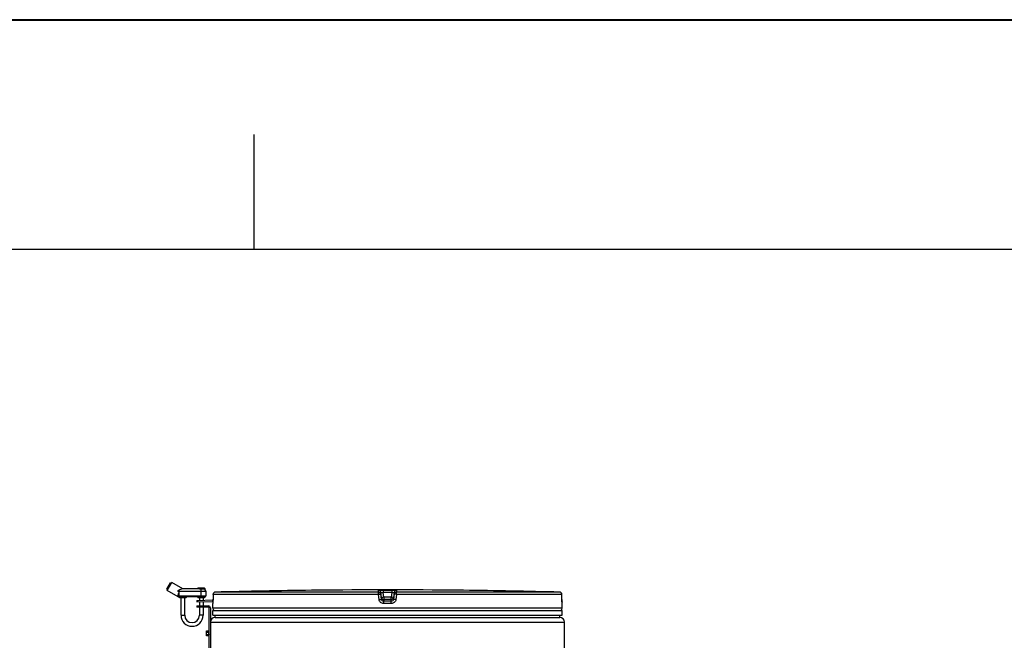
# Model space of a CAD drawing. Header units: millimetres. Extents: x 0 to 297, y 0 to 210.
# Tile 18 of 35: x 64 to 107, y 183 to 210. Entities that reach past the tile are written whole.
import ezdxf

# ---------------------------------------------------------------- set-up
doc = ezdxf.new("R2010")
doc.units = ezdxf.units.MM
doc.header["$LTSCALE"] = 16.335
doc.layers.get('0').update_dxf_attribs({"linetype": 'CONTINUOUS'})
doc.layers.add('01_GLOBAL', color=7, linetype='CONTINUOUS')

# ---------------------------------------------------------------- blocks, each defined once
blk = doc.blocks.new('MARGEA4_BL0', base_point=(148.514, 105.014))
at = {"color": 7, "linetype": 'Continuous'}
for p, q in [((297.014, 210.014), (0.014, 210.014)), ((74.264, 205.014), (74.264, 200.014)), ((287.014, 200.014), (10.014, 200.014))]:
    blk.add_line(p, q, dxfattribs=at)

msp = doc.modelspace()

# ---------------------------------------------------------------- linework, layer by layer
at = {"color": 7, "linetype": 'Continuous'}
for p, q in [((0, 210), (297, 210)), ((70.472, 185.24), (70.632, 185.517)), ((70.487, 185.185), (70.687, 185.531)), ((70.632, 185.517), (70.687, 185.531)), ((71.172, 185.251), (70.687, 185.531)), ((70.472, 185.24), (70.487, 185.185)), ((70.963, 184.91), (70.487, 185.185)), ((70.972, 185.136), (70.972, 185.176)), ((71.86, 185.251), (71.118, 185.251)), ((71.822, 185.251), (71.822, 185.271)), ((71.842, 185.291), (72.102, 185.291)), ((72.122, 185.238), (71.972, 185.238)), ((72.122, 185.271), (72.122, 185.238)), ((72.172, 185.151), (72.172, 184.945)), ((76.967, 185.192), (76.768, 185.19)), ((76.934, 185.192), (76.818, 185.19)), ((76.966, 185.192), (76.934, 185.192)), ((76.968, 185.192), (76.966, 185.192)), ((79.885, 185.192), (80.072, 185.192)), ((80.072, 185.192), (80.259, 185.192)), ((83.176, 185.192), (83.176, 185.192)), ((83.377, 185.19), (83.176, 185.192)), ((83.177, 185.192), (83.176, 185.192)), ((83.247, 185.191), (83.183, 185.192)), ((83.377, 185.19), (83.247, 185.191)), ((70.972, 184.911), (70.972, 184.997)), ((70.983, 184.905), (71.012, 184.905)), ((71.115, 184.905), (71.012, 184.905)), ((71.302, 184.865), (71.042, 184.865)), ((71.092, 184.105), (71.092, 184.865)), ((71.915, 184.905), (71.229, 184.905)), ((71.252, 184.105), (71.252, 184.865)), ((71.771, 184.75), (72.481, 184.769)), ((71.771, 184.75), (71.772, 184.69)), ((71.772, 184.69), (72.479, 184.709)), ((71.81, 184.752), (71.812, 184.692)), ((72.102, 184.865), (71.842, 184.865)), ((71.892, 184.865), (71.892, 184.754)), ((71.892, 184.694), (71.892, 184.513)), ((72.052, 184.865), (72.052, 184.758)), ((72.052, 184.698), (72.052, 184.513)), ((72.122, 184.886), (72.122, 184.885)), ((72.478, 184.658), (72.477, 184.649)), ((72.479, 184.691), (72.478, 184.679)), ((72.478, 184.679), (72.478, 184.668)), ((72.478, 184.668), (72.478, 184.658)), ((72.48, 184.72), (72.479, 184.705)), ((72.479, 184.705), (72.479, 184.691)), ((72.481, 184.768), (72.48, 184.751)), ((72.48, 184.751), (72.48, 184.735)), ((72.48, 184.735), (72.48, 184.72)), ((72.482, 185.012), (72.481, 184.787)), ((72.481, 184.787), (72.481, 184.768)), ((87.663, 184.787), (87.662, 185.012)), ((87.664, 184.77), (87.663, 184.787)), ((87.664, 184.758), (87.664, 184.775)), ((87.664, 184.743), (87.664, 184.762)), ((87.664, 184.728), (87.664, 184.746)), ((87.665, 184.713), (87.664, 184.731)), ((87.665, 184.7), (87.664, 184.716)), ((87.665, 184.688), (87.665, 184.703)), ((87.666, 184.676), (87.665, 184.69)), ((87.666, 184.666), (87.666, 184.679)), ((87.667, 184.657), (87.666, 184.669)), ((87.667, 184.649), (87.667, 184.659)), ((87.667, 184.644), (87.667, 184.651)), ((87.668, 184.641), (87.667, 184.646)), ((87.668, 184.637), (87.667, 184.643)), ((71.772, 184.513), (71.772, 184.453)), ((71.772, 184.513), (72.292, 184.513)), ((72.292, 184.453), (71.772, 184.453)), ((71.812, 184.513), (71.812, 184.453)), ((71.892, 184.453), (71.892, 184.105)), ((72.052, 184.453), (72.052, 184.105)), ((72.312, 182.113), (72.312, 184.433)), ((72.372, 184.433), (72.372, 182.113)), ((72.472, 184.409), (72.472, 184.611)), ((72.472, 184.109), (72.472, 184.309)), ((72.472, 184.309), (87.672, 184.309)), ((72.512, 184.309), (72.512, 184.313)), ((87.632, 184.309), (87.632, 184.313)), ((87.672, 184.409), (87.672, 184.611)), ((87.672, 184.109), (87.672, 184.309)), ((72.472, 184.109), (87.672, 184.109)), ((72.572, 184.009), (72.572, 184.109)), ((72.572, 184.009), (87.572, 184.009)), ((87.572, 184.009), (87.572, 184.109)), ((72.192, 183.204), (72.192, 183.422)), ((72.192, 183.422), (72.292, 183.422)), ((72.292, 183.423), (72.292, 183.203)), ((72.312, 183.423), (72.292, 183.423)), ((72.292, 183.204), (72.192, 183.204)), ((72.312, 183.203), (72.292, 183.203)), ((72.375, 183.25), (72.372, 183.259))]:
    msp.add_line(p, q, dxfattribs=at)
at = {"color": 9, "linetype": 'Continuous'}
for p, q in [((70.972, 185.151), (72.172, 185.151)), ((71.012, 185.113), (70.972, 185.136)), ((71.012, 184.905), (71.012, 185.113)), ((71.822, 185.271), (72.122, 185.271)), ((71.972, 184.886), (71.972, 185.238)), ((79.684, 185.112), (72.58, 185.112)), ((76.968, 185.192), (76.968, 185.192)), ((79.684, 185.112), (79.684, 185.19)), ((79.783, 185.024), (79.783, 185.102)), ((79.811, 184.878), (79.783, 185.102)), ((79.885, 185.192), (79.885, 185.091)), ((79.91, 184.891), (79.885, 185.091)), ((80.259, 185.091), (79.885, 185.091)), ((80.259, 185.091), (80.234, 184.891)), ((80.259, 185.192), (80.259, 185.091)), ((80.361, 185.102), (80.333, 184.878)), ((80.361, 185.102), (80.361, 185.024)), ((80.46, 185.19), (80.46, 185.112)), ((87.565, 185.112), (80.46, 185.112)), ((70.963, 184.91), (70.972, 184.911)), ((70.972, 184.945), (72.172, 184.945)), ((71.322, 184.885), (71.022, 184.885)), ((72.122, 184.885), (71.822, 184.885)), ((71.972, 184.906), (71.915, 184.905)), ((71.972, 184.886), (71.921, 184.885)), ((71.972, 184.906), (72.139, 184.906)), ((72.122, 184.886), (71.972, 184.886)), ((72.482, 185.012), (72.481, 184.787)), ((72.481, 184.787), (72.481, 184.787)), ((72.482, 185.012), (72.482, 185.012)), ((79.679, 185.012), (72.482, 185.012)), ((79.707, 184.787), (79.679, 185.012)), ((79.811, 184.799), (79.783, 185.024)), ((79.811, 184.878), (79.811, 184.799)), ((79.811, 184.878), (79.812, 184.871)), ((79.909, 184.79), (79.91, 184.79)), ((79.91, 184.891), (79.91, 184.711)), ((80.234, 184.891), (79.91, 184.891)), ((80.234, 184.79), (79.91, 184.79)), ((80.072, 184.711), (79.91, 184.711)), ((80.234, 184.711), (80.072, 184.711)), ((80.234, 184.711), (80.234, 184.891)), ((80.235, 184.79), (80.234, 184.79)), ((80.333, 184.878), (80.332, 184.871)), ((80.361, 185.024), (80.333, 184.799)), ((80.333, 184.799), (80.333, 184.878)), ((80.466, 185.012), (80.437, 184.787)), ((87.662, 185.012), (80.466, 185.012)), ((87.662, 185.012), (87.662, 185.012)), ((87.663, 184.787), (87.662, 185.012)), ((87.663, 184.787), (87.663, 184.787)), ((72.474, 184.611), (72.472, 184.611)), ((87.672, 184.409), (72.472, 184.409)), ((72.512, 184.313), (72.544, 184.313)), ((74.679, 184.313), (74.953, 184.313)), ((80.072, 184.611), (79.908, 184.611)), ((79.912, 184.313), (80.232, 184.313)), ((80.236, 184.611), (80.072, 184.611)), ((85.192, 184.313), (85.465, 184.313)), ((87.6, 184.313), (87.632, 184.313)), ((87.672, 184.611), (87.67, 184.611)), ((71.092, 184.105), (71.252, 184.105)), ((72.052, 184.105), (71.892, 184.105)), ((72.192, 183.422), (72.292, 183.422)), ((72.192, 183.368), (72.292, 183.368)), ((72.192, 183.365), (72.292, 183.365)), ((72.292, 183.259), (72.192, 183.259)), ((72.292, 183.256), (72.192, 183.256)), ((72.292, 183.204), (72.192, 183.204))]:
    msp.add_line(p, q, dxfattribs=at)
at = {"color": 7, "linetype": 'Continuous'}
for points in [[(72.477, 184.649), (72.477, 184.642), (72.477, 184.639), (72.476, 184.636), (72.476, 184.634), (72.476, 184.632), (72.476, 184.63), (72.476, 184.629), (72.476, 184.629)], [(87.668, 184.63), (87.668, 184.63), (87.668, 184.629), (87.669, 184.628), (87.669, 184.628), (87.668, 184.629), (87.668, 184.63), (87.668, 184.631), (87.668, 184.633), (87.668, 184.635), (87.668, 184.637)]]:
    msp.add_lwpolyline(points, dxfattribs=at)
for centre, radius, start, end in [((71.842, 185.271), 0.02, 90, 180), ((72.102, 185.271), 0.02, 0, 90), ((72.072, 185.151), 0.1, 0, 60), ((72.582, 185.012), 0.1, 91.4864, 179.6289), ((80.072, -103.641), 288.85, 90.65548, 91.48637), ((80.072, -103.641), 288.85, 89.3842, 90.6158), ((80.072, -103.645), 288.854, 88.51363, 89.34451), ((87.562, 185.012), 0.1, 0.4714, 88.5097), ((70.983, 184.945), 0.04, 239.999, 269.9988), ((71.012, 184.945), 0.04, 180, 270), ((71.002, 184.885), 0.02, 0, 90), ((71.042, 184.885), 0.02, 180, 270), ((71.302, 184.885), 0.02, 270, 360), ((71.342, 184.885), 0.02, 90, 180), ((71.802, 184.885), 0.02, 0, 90), ((71.842, 184.885), 0.02, 180, 270), ((72.102, 184.885), 0.02, 270, 360), ((72.142, 184.886), 0.02, 99.5941, 180), ((72.132, 184.945), 0.04, 279.5941, 360), ((72.572, 184.611), 0.1, 162.8745, 180), ((87.572, 184.611), 0.1, 0, 17.1257), ((72.292, 184.433), 0.08, 0, 90), ((72.292, 184.433), 0.02, 0, 90), ((72.572, 184.409), 0.1, 180, 235.7356), ((72.538, 184.313), 0.026, 148.6217, 180), ((87.572, 184.409), 0.1, 304.2644, 360), ((87.606, 184.313), 0.026, 0, 31.3783), ((71.572, 184.105), 0.48, 180, 360), ((71.572, 184.105), 0.32, 180, 360)]:
    msp.add_arc(centre, radius, start, end, dxfattribs=at)
at = {"color": 9, "linetype": 'Continuous'}
for centre, radius, start, end in [((72.582, 185.013), 0.0986, 111.8962, 113.7511), ((72.582, 185.011), 0.1, 106.3401, 111.8887), ((72.582, 185.011), 0.101, 102.4075, 106.3459), ((72.582, 185.011), 0.101, 98.984, 102.4091), ((72.582, 185.012), 0.0992, 91.5127, 99.0001), ((87.562, 185.012), 0.0992, 81.1124, 88.488), ((87.562, 185.011), 0.101, 79.4269, 81.1292), ((87.562, 185.011), 0.101, 73.8494, 79.4265), ((87.562, 185.011), 0.101, 72.2555, 73.8487), ((87.562, 185.012), 0.0993, 65.3172, 72.2695), ((87.562, 185.012), 0.0994, 58.4648, 65.2941), ((69.621, 184.785), 2.86, 357.7924, 358.4734), ((68.809, 184.807), 3.672, 358.4745, 359.4122), ((68.499, 184.811), 3.982, 359.3942, 359.6502), ((80.885, 177.081), 7.87, 97.1115, 97.4756), ((79.259, 177.081), 7.87, 82.5244, 82.8885), ((91.131, 184.804), 3.467, 180.2832, 182.0541), ((72.574, 184.611), 0.1, 169.2575, 179.9612), ((87.57, 184.611), 0.1, 0.0387, 10.746)]:
    msp.add_arc(centre, radius, start, end, dxfattribs=at)
at = {"color": 7, "linetype": 'Continuous'}
for points, knots in [([(70.972, 185.176), (70.995, 185.196), (71.037, 185.232), (71.093, 185.251), (71.118, 185.251)], [0, 0, 0, 0, 0.543934, 1, 1, 1, 1]), ([(70.972, 184.997), (70.972, 185.017), (70.984, 185.057), (71.002, 185.094), (71.012, 185.113)], [0, 0, 0, 0, 0.474484, 1, 1, 1, 1]), ([(71.972, 185.238), (71.952, 185.238), (71.914, 185.243), (71.877, 185.251), (71.86, 185.251)], [0, 0, 0, 0, 0.546892, 1, 1, 1, 1]), ([(72.375, 183.25), (72.374, 183.251), (72.373, 183.257), (72.373, 183.263), (72.372, 183.268)], [0, 0, 0, 0, 0.163378, 1, 1, 1, 1])]:
    msp.add_open_spline(points, degree=3, knots=knots, dxfattribs=at)
at = {"color": 9, "linetype": 'Continuous'}
for points in [[(72.482, 185.012), (72.482, 185.048), (72.509, 185.088), (72.542, 185.103)], [(79.684, 185.19), (79.728, 185.19), (79.778, 185.146), (79.783, 185.102)], [(79.684, 185.112), (79.728, 185.112), (79.778, 185.068), (79.783, 185.024)], [(80.46, 185.19), (80.416, 185.19), (80.367, 185.146), (80.361, 185.102)], [(80.361, 185.024), (80.367, 185.068), (80.416, 185.112), (80.46, 185.112)], [(87.662, 185.012), (87.662, 185.044), (87.642, 185.08), (87.614, 185.097)], [(70.972, 184.911), (70.978, 184.907), (70.985, 184.905), (70.992, 184.905)], [(79.91, 184.711), (79.866, 184.711), (79.817, 184.755), (79.811, 184.799)], [(80.333, 184.799), (80.328, 184.755), (80.278, 184.711), (80.234, 184.711)]]:
    msp.add_open_spline(points, degree=3, dxfattribs=at)
for points, knots in [([(79.679, 185.012), (79.679, 185.035), (79.677, 185.068), (79.683, 185.097), (79.681, 185.11), (79.684, 185.112)], [0, 0, 0, 0, 0.696171, 0.914588, 1, 1, 1, 1]), ([(79.684, 185.19), (79.684, 185.195), (79.715, 185.185), (79.746, 185.195), (79.814, 185.191), (79.86, 185.192), (79.885, 185.192)], [0, 0, 0, 0, 0.076793, 0.294399, 0.618544, 1, 1, 1, 1]), ([(79.783, 185.102), (79.783, 185.105), (79.8, 185.098), (79.815, 185.101), (79.849, 185.095), (79.872, 185.093), (79.885, 185.091)], [0, 0, 0, 0, 0.078331, 0.297814, 0.622419, 1, 1, 1, 1]), ([(80.259, 185.192), (80.285, 185.192), (80.33, 185.191), (80.398, 185.195), (80.429, 185.185), (80.46, 185.195), (80.46, 185.19)], [0, 0, 0, 0, 0.38169, 0.705926, 0.923307, 1, 1, 1, 1]), ([(80.259, 185.091), (80.272, 185.093), (80.295, 185.095), (80.329, 185.101), (80.345, 185.098), (80.361, 185.105), (80.361, 185.102)], [0, 0, 0, 0, 0.378196, 0.703407, 0.922257, 1, 1, 1, 1]), ([(80.466, 185.012), (80.466, 185.035), (80.467, 185.068), (80.461, 185.097), (80.463, 185.11), (80.46, 185.112)], [0, 0, 0, 0, 0.696141, 0.91458, 1, 1, 1, 1]), ([(71.229, 184.905), (71.21, 184.905), (71.172, 184.906), (71.134, 184.905), (71.115, 184.905)], [0, 0, 0, 0, 0.500003, 1, 1, 1, 1]), ([(71.115, 184.905), (71.117, 184.905), (71.121, 184.896), (71.121, 184.89), (71.121, 184.885)], [0, 0, 0, 0, 0.346151, 1, 1, 1, 1]), ([(71.223, 184.885), (71.206, 184.885), (71.172, 184.887), (71.138, 184.885), (71.121, 184.885)], [0, 0, 0, 0, 0.5, 1, 1, 1, 1]), ([(71.23, 184.905), (71.227, 184.905), (71.223, 184.896), (71.223, 184.89), (71.223, 184.885)], [0, 0, 0, 0, 0.346148, 1, 1, 1, 1]), ([(71.915, 184.905), (71.917, 184.905), (71.921, 184.896), (71.921, 184.89), (71.921, 184.885)], [0, 0, 0, 0, 0.346151, 1, 1, 1, 1]), ([(72.478, 184.675), (72.478, 184.659), (72.471, 184.645), (72.479, 184.611), (72.474, 184.611)], [0, 0, 0, 0, 0.737793, 1, 1, 1, 1]), ([(79.679, 185.012), (79.692, 185.014), (79.715, 185.017), (79.75, 185.018), (79.766, 185.026), (79.783, 185.021), (79.783, 185.024)], [0, 0, 0, 0, 0.377925, 0.702743, 0.921906, 1, 1, 1, 1]), ([(79.707, 184.787), (79.731, 184.79), (79.765, 184.798), (79.797, 184.795), (79.81, 184.801), (79.811, 184.799)], [0, 0, 0, 0, 0.703014, 0.921992, 1, 1, 1, 1]), ([(79.908, 184.611), (79.861, 184.611), (79.762, 184.647), (79.713, 184.74), (79.707, 184.787)], [0, 0, 0, 0, 0.499277, 1, 1, 1, 1]), ([(79.861, 184.885), (79.849, 184.883), (79.838, 184.876), (79.811, 184.882), (79.811, 184.878)], [0, 0, 0, 0, 0.730974, 1, 1, 1, 1]), ([(79.908, 184.611), (79.908, 184.635), (79.915, 184.665), (79.904, 184.704), (79.91, 184.711)], [0, 0, 0, 0, 0.697837, 1, 1, 1, 1]), ([(80.236, 184.611), (80.236, 184.635), (80.229, 184.665), (80.24, 184.704), (80.234, 184.711)], [0, 0, 0, 0, 0.697838, 1, 1, 1, 1]), ([(80.437, 184.787), (80.431, 184.74), (80.382, 184.647), (80.284, 184.611), (80.236, 184.611)], [0, 0, 0, 0, 0.49977, 1, 1, 1, 1]), ([(80.333, 184.878), (80.333, 184.882), (80.306, 184.876), (80.296, 184.883), (80.283, 184.885)], [0, 0, 0, 0, 0.269026, 1, 1, 1, 1]), ([(80.437, 184.787), (80.413, 184.79), (80.379, 184.798), (80.348, 184.795), (80.335, 184.801), (80.333, 184.799)], [0, 0, 0, 0, 0.703014, 0.921992, 1, 1, 1, 1]), ([(80.466, 185.012), (80.441, 185.015), (80.407, 185.023), (80.376, 185.019), (80.363, 185.026), (80.361, 185.024)], [0, 0, 0, 0, 0.702776, 0.921913, 1, 1, 1, 1]), ([(87.67, 184.611), (87.664, 184.611), (87.674, 184.648), (87.666, 184.663), (87.665, 184.68)], [0, 0, 0, 0, 0.262433, 1, 1, 1, 1])]:
    msp.add_open_spline(points, degree=3, knots=knots, dxfattribs=at)
at = {"color": 7, "linetype": 'Continuous'}
for points in [[(79.812, 184.871), (79.82, 184.83), (79.867, 184.79), (79.909, 184.79)], [(80.332, 184.871), (80.324, 184.83), (80.277, 184.79), (80.235, 184.79)]]:
    msp.add_open_spline(points, degree=3, dxfattribs=at)
at = {"layer": '01_GLOBAL', "color": 9, "linetype": 'Continuous'}
msp.add_line((72.372, 183.809), (87.772, 183.809), dxfattribs=at)
at = {"layer": '01_GLOBAL', "color": 7, "linetype": 'Continuous'}
for p, q in [((72.572, 184.009), (87.572, 184.009)), ((87.772, 179.349), (87.772, 183.809))]:
    msp.add_line(p, q, dxfattribs=at)
for centre, start, end in [((72.572, 183.809), 90, 180), ((87.572, 183.809), 0, 90)]:
    msp.add_arc(centre, 0.2, start, end, dxfattribs=at)

# ---------------------------------------------------------------- block references
at = {"color": 2, "linetype": 'Continuous'}
msp.add_blockref('MARGEA4_BL0', (148.514, 105.014), dxfattribs=at)

doc.saveas('drawing.dxf')
